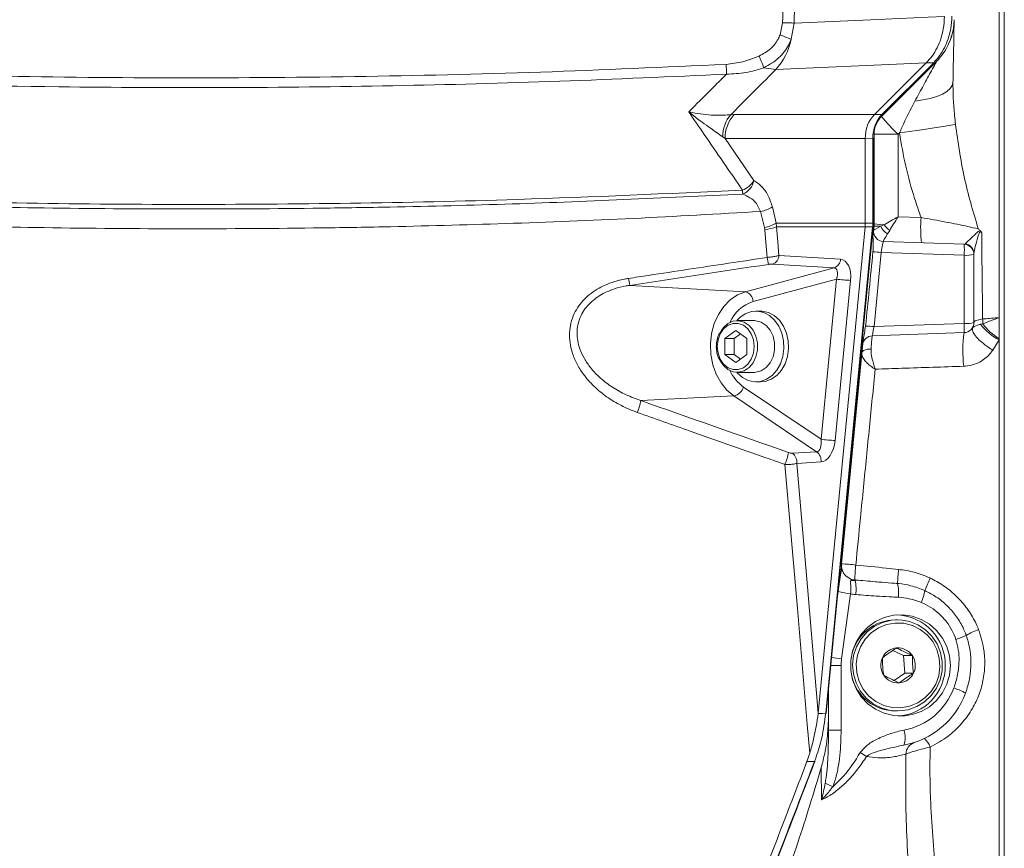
# Model space of a CAD drawing. Header units: millimetres. Extents: x 0 to 8410, y 0 to 5940.
# Tile 248 of 256: x 7390 to 7585, y 2915 to 3079. Entities that reach past the tile are written whole.
import ezdxf

# ---------------------------------------------------------------- set-up
doc = ezdxf.new("R2010")
doc.units = ezdxf.units.MM
doc.header["$LTSCALE"] = 10

msp = doc.modelspace()

# ---------------------------------------------------------------- linework, layer by layer
at = {"color": 7, "linetype": 'Continuous', "lineweight": 0}
for p, q in [((7583.800717, 3085.334942), (7583.800717, 3019.738004)), ((7584.800719, 3083.544776), (7584.800719, 2973.044798)), ((7569.371938, 3070.062921), (7559.155426, 3059.846446)), ((7571.385047, 3070.329115), (7560.565187, 3059.509203)), ((7560.734047, 3059.926912), (7570.960387, 3070.153281)), ((7569.380059, 3070.071027), (7569.371938, 3070.062921)), ((7559.100716, 3055.973694), (7559.100716, 3038.284943)), ((7557.353734, 3055.133865), (7557.353734, 3038.409993)), ((7558.834358, 3055.17821), (7558.929845, 3055.17821)), ((7558.929845, 3038.415119), (7558.929845, 3055.17821)), ((7557.353734, 3038.409993), (7557.353734, 3038.409755)), ((7557.318828, 3037.682221), (7548.065706, 2941.58487)), ((7549.64182, 2941.596672), (7558.895565, 3037.70046)), ((7557.31885, 3037.682459), (7557.318828, 3037.682221)), ((7559.077701, 3037.805721), (7558.872997, 3035.679743)), ((7560.920185, 3034.799859), (7576.870515, 3034.242913)), ((7578.800722, 3032.244131), (7578.800722, 3018.782541)), ((7536.700289, 3021.044776), (7535.7684, 3021.044776)), ((7535.468965, 3019.154713), (7532.082825, 3019.154713)), ((7583.800717, 3019.738004), (7583.800717, 3015.5776)), ((7529.607966, 3015.632436), (7531.774997, 3017.220184)), ((7531.774997, 3017.220184), (7533.942024, 3015.632436)), ((7576.870515, 3016.783759), (7558.739542, 3016.150639)), ((7529.607966, 3012.457058), (7529.607966, 3015.632436)), ((7531.45495, 3015.632436), (7529.607966, 3015.632436)), ((7531.45495, 3015.632436), (7532.698489, 3016.543553)), ((7531.45495, 3012.457058), (7531.45495, 3015.632436)), ((7533.942024, 3015.632436), (7533.942024, 3012.457058)), ((7556.915439, 3015.349791), (7552.656188, 2971.115753)), ((7583.800717, 3015.5776), (7583.800717, 3015.33632)), ((7583.800717, 3015.33632), (7583.800717, 2861.57839)), ((7531.774997, 3010.86931), (7529.607966, 3012.457058)), ((7531.45495, 3012.457058), (7529.607966, 3012.457058)), ((7532.698489, 3011.545941), (7531.45495, 3012.457058)), ((7533.942024, 3012.457058), (7531.774997, 3010.86931)), ((7532.082825, 3008.934781), (7535.468965, 3008.934781)), ((7535.7684, 3007.044718), (7536.700289, 3007.044718)), ((7584.800719, 2973.044798), (7584.800719, 2862.54482)), ((7552.673771, 2970.395372), (7551.834456, 2964.368031)), ((7553.50571, 2968.722388), (7554.360366, 2968.133614)), ((7563.717476, 2960.044787), (7563.30072, 2960.044787)), ((7564.912296, 2952.983543), (7562.823391, 2954.016611)), ((7564.912296, 2952.983543), (7566.648773, 2952.983543)), ((7565.152279, 2949.528024), (7564.912296, 2952.983543)), ((7563.028558, 2948.071644), (7565.152279, 2949.528024)), ((7565.152279, 2949.528024), (7566.888756, 2949.528024)), ((7550.10072, 2946.36254), (7550.10072, 2940.619871)), ((7548.065706, 2941.58487), (7548.063326, 2941.558644)), ((7563.30072, 2942.04478), (7563.717476, 2942.04478)), ((7545.844267, 2932.04622), (7546.400561, 2933.68797))]:
    msp.add_line(p, q, dxfattribs=at)
at = {"color": 8, "linetype": 'Continuous', "lineweight": 0}
for p, q in [((7540.539003, 3075.605199), (7541.041209, 3078.008101)), ((7543.293654, 3077.941343), (7542.709409, 3074.741289)), ((7560.634955, 3059.88805), (7570.861294, 3070.1143)), ((7539.701789, 3068.771765), (7537.333037, 3069.122836)), ((7530.803873, 3059.822962), (7531.484949, 3059.846446)), ((7531.484949, 3059.846446), (7559.155426, 3059.846446)), ((7559.154331, 3059.845373), (7560.634955, 3059.88805)), ((7563.83904, 3055.973694), (7559.100716, 3055.973694)), ((7564.104444, 3056.239054), (7563.83904, 3055.973694)), ((7563.83904, 3055.973694), (7563.83904, 3039.691851)), ((7529.683254, 3055.133865), (7529.21836, 3055.473015)), ((7529.683254, 3055.133865), (7535.367067, 3046.854541)), ((7557.353734, 3055.133865), (7529.683254, 3055.133865)), ((7558.834358, 3055.17821), (7557.353734, 3055.135533)), ((7558.834358, 3038.415119), (7558.834358, 3055.17821)), ((7537.46458, 3037.52999), (7536.688621, 3040.728733)), ((7539.012766, 3041.608736), (7539.788085, 3038.409993)), ((7539.788085, 3038.409993), (7557.353734, 3038.409993)), ((7539.830415, 3037.682221), (7539.788085, 3038.409993)), ((7557.353734, 3038.409755), (7558.834358, 3038.415119)), ((7558.834358, 3038.415119), (7558.929845, 3038.415119)), ((7563.83904, 3039.691851), (7568.376518, 3039.533422)), ((7537.46458, 3037.52999), (7537.524416, 3037.166164)), ((7557.318828, 3037.682221), (7539.830415, 3037.682221)), ((7549.545723, 2941.584036), (7558.799467, 3037.687823)), ((7558.799467, 3037.687823), (7557.31885, 3037.682459)), ((7560.413807, 3037.805364), (7561.094238, 3038.073346)), ((7562.17113, 3036.956713), (7561.752154, 3036.277101)), ((7560.503117, 3032.641456), (7559.092103, 3017.987535)), ((7576.870515, 3032.069847), (7560.503117, 3032.641456)), ((7540.314122, 3032.032415), (7552.48098, 3031.303928)), ((7576.870515, 3018.608377), (7576.870515, 3032.069847)), ((7533.698692, 3024.870321), (7551.201097, 3029.591367)), ((7551.201097, 3029.591367), (7539.034239, 3030.319855)), ((7551.657959, 3027.35059), (7535.214516, 3022.91517)), ((7548.613748, 2995.735333), (7551.657959, 3027.35059)), ((7554.453662, 3027.107999), (7551.409452, 2995.492742)), ((7510.868703, 3026.125238), (7533.698692, 3024.870321)), ((7559.092103, 3017.987535), (7576.870515, 3018.608377)), ((7580.12238, 3018.431351), (7580.556354, 3018.515632)), ((7583.800717, 3015.33632), (7582.514911, 3013.34624)), ((7533.345363, 3006.037638), (7548.613748, 2995.735333)), ((7513.029019, 3003.370807), (7531.417566, 3004.272863)), ((7547.75549, 2993.248865), (7531.417566, 3004.272863)), ((7542.96486, 2992.961571), (7547.75549, 2993.248865)), ((7548.623401, 2991.241381), (7543.832774, 2990.954086)), ((7555.431469, 2967.921183), (7555.350638, 2967.822597)), ((7551.825262, 2964.272544), (7552.01356, 2965.622589)), ((7554.463862, 2965.208218), (7552.670321, 2952.349469)), ((7550.55157, 2951.044724), (7552.579774, 2951.044724)), ((7552.579774, 2951.044724), (7552.579774, 2938.261911)), ((7550.10072, 2938.261911), (7552.579774, 2938.261911)), ((7548.70152, 2924.499676), (7548.677075, 2930.911467))]:
    msp.add_line(p, q, dxfattribs=at)
at = {"color": 8, "linetype": 'Continuous', "lineweight": 0, "flags": 128}
for points in [[(7543.293654, 3077.941343), (7558.471641, 3078.604505), (7569.796367, 3079.099223), (7572.979047, 3079.238221)], [(7543.293654, 3077.941343), (7543.074219, 3077.9479), (7542.830909, 3077.955172), (7542.566526, 3077.96304), (7542.284104, 3077.971384), (7541.986885, 3077.980206), (7541.678286, 3077.989266), (7541.361849, 3077.998683), (7541.041209, 3078.008101)], [(7569.371938, 3070.062921), (7566.458835, 3069.936201), (7539.701789, 3068.771765)], [(7570.861294, 3070.1143), (7570.207982, 3070.095226), (7569.380059, 3070.071027)], [(7574.663012, 3066.1854), (7574.519842, 3065.578625), (7574.118397, 3064.990446), (7573.467418, 3064.43362), (7572.581104, 3063.920304), (7571.478746, 3063.461706), (7570.184379, 3063.06772), (7568.726196, 3062.747047), (7567.135966, 3062.506721)], [(7575.172863, 3057.92813), (7574.665389, 3057.839319), (7573.842629, 3057.705328), (7572.727776, 3057.53009), (7571.352227, 3057.318494), (7569.754756, 3057.07638), (7567.98037, 3056.810782), (7566.079079, 3056.528971), (7564.104444, 3056.239054)], [(7537.998306, 3031.635687), (7537.610995, 3036.155746), (7537.524416, 3037.166164)], [(7539.830415, 3037.682221), (7540.081601, 3034.748242), (7540.314122, 3032.032415)], [(7531.417566, 3004.272863), (7530.050828, 3005.415842), (7528.87646, 3006.862685), (7527.935817, 3008.56261), (7527.262042, 3010.455653), (7526.878866, 3012.475059), (7526.79979, 3014.549777), (7527.027587, 3016.606733), (7527.554246, 3018.573448), (7528.361211, 3020.380542), (7529.420054, 3021.964595), (7530.693485, 3023.269579), (7532.13664, 3024.249718), (7533.698692, 3024.870321)], [(7528.142265, 3014.044807), (7528.289418, 3012.746021), (7528.718947, 3011.552379), (7529.396064, 3010.560796), (7530.265904, 3009.851381), (7531.258005, 3009.481713), (7532.291985, 3009.481713), (7533.284086, 3009.851381), (7534.153926, 3010.560796), (7534.831042, 3011.552379), (7535.260576, 3012.746021), (7535.407725, 3014.044807), (7535.260576, 3015.343592), (7534.831042, 3016.537115), (7534.153926, 3017.528817), (7533.284086, 3018.238113), (7532.291985, 3018.6079), (7531.258005, 3018.6079), (7530.265904, 3018.238113), (7529.396064, 3017.528817), (7528.718947, 3016.537115), (7528.289418, 3015.343592), (7528.142265, 3014.044807)], [(7556.667163, 3012.771294), (7556.715987, 3012.936637), (7556.828416, 3013.090417), (7557.000763, 3013.227269), (7557.227387, 3013.343021), (7557.500861, 3013.43374), (7557.812228, 3013.496563), (7558.151304, 3013.529346), (7558.506965, 3013.530895)], [(7546.400561, 2933.68797), (7545.909862, 2939.402506), (7543.947655, 2962.260768), (7541.502214, 2990.764305)], [(7543.832774, 2990.954086), (7545.923202, 2966.566608), (7548.065706, 2941.58487)], [(7548.063326, 2941.558644), (7548.929221, 2941.573426), (7549.545723, 2941.584036)], [(7547.326802, 2932.071492), (7546.710304, 2932.061002), (7545.844267, 2932.04622)]]:
    msp.add_lwpolyline(points, dxfattribs=at)
at = {"color": 7, "linetype": 'Continuous', "lineweight": 0, "flags": 128}
for points in [[(7531.99749, 3008.935854), (7532.080582, 3008.839175), (7533.085841, 3007.928297), (7534.225616, 3007.324144), (7535.442754, 3007.056996), (7536.67622, 3007.140205), (7537.864166, 3007.569716), (7538.947019, 3008.323834), (7539.870485, 3009.364888), (7540.588251, 3010.640547), (7541.064332, 3012.086913), (7541.274856, 3013.631508), (7541.209261, 3015.196845), (7540.870837, 3016.704366), (7540.27656, 3018.078491), (7539.456221, 3019.250438), (7538.450959, 3020.161197), (7537.311184, 3020.765349), (7536.09405, 3021.032498), (7534.86058, 3020.949289), (7533.672637, 3020.519898), (7532.589785, 3019.76566), (7531.99749, 3019.15364)], [(7536.700289, 3007.044718), (7537.608105, 3007.140205), (7538.796051, 3007.569716), (7539.878904, 3008.323834), (7540.80237, 3009.364888), (7541.52014, 3010.640547), (7541.996221, 3012.086913), (7542.206741, 3013.631508), (7542.141146, 3015.196845), (7541.802726, 3016.704366), (7541.208445, 3018.078491), (7540.388106, 3019.250438), (7539.382848, 3020.161197), (7538.243069, 3020.765349), (7537.025935, 3021.032498), (7536.700289, 3021.044776)], [(7528.641718, 3016.698644), (7528.642307, 3016.699836), (7529.334365, 3017.779395), (7530.230268, 3018.581912), (7531.263563, 3019.047901), (7532.357621, 3019.142911), (7533.431298, 3018.85967), (7534.404966, 3018.219516), (7535.20641, 3017.269656), (7535.776193, 3016.080544), (7536.072056, 3014.740631), (7536.072056, 3013.348982), (7535.776193, 3012.00895), (7535.20641, 3010.819957), (7534.404966, 3009.870097), (7533.431298, 3009.229824), (7532.357621, 3008.946702), (7531.263563, 3009.041593), (7530.230268, 3009.507701), (7529.334365, 3010.310218), (7528.650089, 3011.373565)], [(7535.468965, 3019.154713), (7535.743757, 3019.142911), (7536.817434, 3018.85967), (7537.791102, 3018.219516), (7538.59255, 3017.269656), (7539.162329, 3016.080544), (7539.458196, 3014.740631), (7539.458196, 3013.348982), (7539.162329, 3012.00895), (7538.59255, 3010.819957), (7537.791102, 3009.870097), (7536.817434, 3009.229824), (7535.743757, 3008.946702), (7535.468965, 3008.934781)], [(7574.15936, 2951.044724), (7573.981396, 2949.152276), (7573.453925, 2947.328136), (7572.596013, 2945.638344), (7571.438677, 2944.143936), (7570.023729, 2942.899034), (7568.402327, 2941.948459), (7566.63306, 2941.326663), (7564.779877, 2941.056058), (7562.909759, 2941.146538), (7561.090297, 2941.594765), (7559.387243, 2942.384526), (7557.862169, 2943.487212), (7556.570171, 2944.863126), (7555.557965, 2946.462557), (7554.862126, 2948.22745), (7554.507798, 2950.094149), (7554.507798, 2951.995298), (7554.862126, 2953.862116), (7555.557965, 2955.627009), (7556.570171, 2957.226321), (7557.862169, 2958.602235), (7559.387243, 2959.70504), (7561.090297, 2960.494802), (7562.909759, 2960.943029), (7564.779877, 2961.033389), (7566.63306, 2960.762903), (7568.402327, 2960.141108), (7570.023729, 2959.190533), (7571.438677, 2957.945511), (7572.596013, 2956.451223), (7573.453925, 2954.761431), (7573.981396, 2952.93729), (7574.15936, 2951.044724)], [(7556.372418, 2946.007654), (7555.524207, 2947.612092), (7555.011428, 2949.357078), (7554.855077, 2951.171205), (7555.061555, 2952.980086), (7555.622405, 2954.709813), (7556.514672, 2956.289456), (7557.701818, 2957.654402), (7559.135242, 2958.748624), (7560.756273, 2959.527657), (7562.498531, 2959.959194), (7564.290694, 2960.025951), (7566.059387, 2959.724948), (7567.732199, 2959.068582), (7569.240651, 2958.083675), (7570.522985, 2956.810639), (7571.526705, 2955.301568), (7572.210706, 2953.618095), (7572.546995, 2951.829359), (7572.521805, 2950.008556), (7572.136163, 2948.230192), (7571.405857, 2946.566984), (7570.360794, 2945.08712), (7569.043747, 2943.851158), (7567.508644, 2942.909643), (7565.818324, 2942.301199), (7564.042001, 2942.05074), (7562.252394, 2942.168519), (7560.522764, 2942.649767), (7558.923929, 2943.474576), (7557.521335, 2944.609329), (7556.372418, 2946.007654)], [(7556.966281, 2946.343467), (7558.078698, 2944.998905), (7559.442109, 2943.918511), (7560.996934, 2943.149612), (7562.675207, 2942.725823), (7564.403592, 2942.665622), (7566.106534, 2942.971513), (7567.709624, 2943.630383), (7569.142795, 2944.613144), (7570.343397, 2945.87712), (7571.258976, 2947.366879), (7571.849502, 2949.01745), (7572.089179, 2950.756595), (7571.967519, 2952.508256), (7571.489855, 2954.196021), (7570.677048, 2955.7461), (7569.564632, 2957.090661), (7568.201213, 2958.171055), (7566.646396, 2958.939836), (7564.968116, 2959.363744), (7563.239737, 2959.423945), (7561.536788, 2959.118054), (7559.933699, 2958.459184), (7558.500535, 2957.476303), (7557.299926, 2956.212446), (7556.384354, 2954.722569), (7555.793821, 2953.072116), (7555.55415, 2951.332972), (7555.675804, 2949.581191), (7556.153475, 2947.893426), (7556.966281, 2946.343467)], [(7547.429404, 2932.11262), (7547.428801, 2932.110951), (7547.410867, 2932.090327), (7547.376445, 2932.076976), (7547.326802, 2932.071492)]]:
    msp.add_lwpolyline(points, dxfattribs=at)
at = {"color": 7, "linetype": 'Continuous', "lineweight": 0}
for centre, radius, start, end in [((7562.899765, 3078.814373), 12, 315, 359.00531382), ((7570.863304, 3070.254631), 0.140345, 269.17943306, 313.76827786), ((7564.100719, 3055.973697), 5, 135, 180), ((7560.637341, 3060.027733), 0.139703, 269.02132701, 313.80695467), ((7554.100719, 3038.284932), 5, 354.5, 359.9999652), ((7560.989981, 3036.798642), 2, 174.5, 268), ((7576.800719, 3032.244081), 2, 0, 88), ((7576.800719, 3018.782569), 2, 272, 0), ((7558.809344, 3014.151858), 2, 92, 174.5), ((7555.642377, 2970.828221), 3, 174.5, 188.29586667), ((7555.642377, 2970.828221), 3, 188.29586667, 188.94606276), ((7563.215023, 2951.115175), 9.93402, 359.59365787, 86.58942558), ((7563.34708, 2951.15448), 8.890428, 90.2987736, 166.87789261), ((7563.836284, 2951.098294), 3.411463, 94.28004372, 154.60089275), ((7563.815777, 2951.114127), 3.394199, 33.41973098, 93.95478031), ((7563.724713, 2951.044377), 3.508631, 334.39414423, 33.55139408), ((7563.918597, 2951.045189), 3.508621, 154.39404944, 213.55148887), ((7563.215096, 2950.974322), 9.933947, 273.41017606, 0.40605809), ((7563.349118, 2950.937676), 8.893028, 193.13612012, 269.68818282), ((7563.827893, 2950.975874), 3.394728, 213.42262505, 273.94841819), ((7563.806649, 2950.99163), 3.411968, 274.28609542, 334.59826829), ((7562.100719, 2951.044765), 16, 280.41446049, 339.95195956), ((7549.577287, 2941.715718), 0.135412, 256.52040561, 298.46165703)]:
    msp.add_arc(centre, radius, start, end, dxfattribs=at)
at = {"color": 8, "linetype": 'Continuous', "lineweight": 0}
for centre, radius, start, end in [((7410.624959, 2746.062944), 354.225573, 68.10651303, 68.48436407), ((7530.60523, 3077.097302), 12.33134, 317.53399223, 348.98541002), ((7399.480267, 3013.704283), 148.575241, 21.90074974, 22.85624034), ((7329.076128, 3059.571539), 201.06391, 2.36037929, 2.910942), ((7535.787362, 3055.542603), 6.569371, 139.34045378, 180.60693408), ((7536.36929, 3055.278385), 6.687598, 136.91641343, 181.23826967), ((7585.795035, 3079.588299), 32.244617, 218.51441874, 227.08444422), ((7531.337917, 3049.262285), 4.69375, 292.46282239, 329.1382528), ((7531.732474, 3047.57903), 3.706096, 292.63457927, 348.72689913), ((7478.795932, 3042.594482), 54.385333, 1.64782266, 2.45563209), ((7535.151605, 3048.297203), 7.722963, 281.47959385, 299.99725517), ((7535.927857, 3045.094877), 7.719393, 281.48275959, 300.00455394), ((7592.356574, 3037.452516), 24.070174, 175.04049604, 186.95849577), ((7537.078504, 3044.568926), 7.41618, 273.44709908, 291.78153658), ((7558.830585, 3037.822937), 0.13865, 257.03029428, 297.95062006), ((7560.989521, 3036.803957), 1.999036, 174.54064594, 267.87450954), ((7563.382405, 3039.05491), 3.220861, 202.82726485, 239.59202934), ((7564.529167, 3040.308425), 4.098086, 213.05171294, 234.87239116), ((7562.187148, 3033.15638), 14.723512, 355.7679661, 4.2320339), ((7576.821422, 3032.377174), 1.979343, 0.37598427, 82.60848696), ((7559.039691, 3018.71239), 14.005731, 84.00235395, 90.67322659), ((7552.694699, 3033.689373), 14.839191, 187.9550459, 193.33308186), ((7538.379906, 3032.143412), 1.937398, 289.73911033, 356.71565113), ((7550.546752, 3031.414933), 1.937411, 289.73936698, 356.71539448), ((7577.337628, 3037.672268), 5.621861, 265.23387444, 285.08494754), ((7522.365045, 3029.121497), 11.880381, 187.87489155, 194.60787028), ((7554.926191, 3048.784216), 21.681367, 261.33023379, 268.75118553), ((7533.063683, 3022.812818), 2.153267, 2.72449512, 72.84817749), ((7537.441489, 3015.799023), 7.45647, 107.37732547, 156.23098704), ((7577.338432, 3024.205598), 5.616746, 265.2212905, 285.09051152), ((7577.92833, 3018.89541), 2.655324, 351.77704864, 12.90371458), ((7557.681719, 3004.909385), 13.15398, 83.84485069, 91.17262425), ((7603.528856, 3013.112665), 26.909925, 172.159169, 186.33665892), ((7563.043826, 3017.696068), 13.856754, 356.2249978, 3.7750022), ((7588.751516, 3024.953476), 10.816659, 217.08293713, 242.76112218), ((7589.613259, 3025.256512), 11.290128, 216.65960228, 239.01363911), ((7538.106198, 3012.806138), 8.275152, 205.18173103, 234.87817403), ((7530.765872, 3006.920085), 2.726259, 283.83008938, 341.11411861), ((7502.742649, 3005.083727), 10.428016, 337.06103217, 350.54567324), ((7551.87789, 3017.121825), 21.634155, 261.32212509, 268.75929423), ((7532.484636, 2994.5931), 9.796753, 336.99429262, 351.32717169), ((7541.62186, 2991.18958), 2.22342, 353.92010535, 52.84134519), ((7546.412476, 2991.476872), 2.223431, 353.92019196, 52.84107942), ((7549.996313, 2921.026909), 50.159418, 83.71741697, 86.96027013), ((7579.179493, 2967.888413), 23.882874, 172.79189256, 179.82328996), ((7592.598006, 2966.606341), 28.870848, 173.20836743, 178.77782188), ((7593.850167, 2956.526489), 26.425546, 153.5680336, 159.39816821), ((7555.795816, 2970.972046), 3.180757, 243.17339187, 261.95447204), ((7547.047405, 2966.048336), 8.490682, 353.1650794, 12.06174011), ((7554.719542, 2965.300964), 9.216639, 355.03749982, 12.0313228), ((7557.225787, 2988.992175), 23.943785, 257.4268417, 263.37616416), ((7555.900175, 2970.65444), 5.632435, 255.22597169, 265.69879782), ((7558.913831, 2967.638731), 10.360758, 336.37240225, 349.91734582), ((7567.274059, 2980.680532), 25.749152, 288.01424279, 292.91598179), ((7583.528381, 2947.118308), 11.649833, 109.04223454, 122.31733082), ((7561.958113, 3018.428276), 66.728343, 260.29264621, 261.99913203), ((7562.02602, 2951.044687), 9.446246, 172.06051482, 179.99977543), ((7562.621663, 2951.044765), 13, 280.41446049, 339.95195956), ((7571.971478, 2937.114071), 9.897113, 58.57805964, 73.18864265), ((7560.577531, 2936.751779), 4.645395, 341.8976389, 18.93165506), ((7567.886995, 2933.47669), 2.49893, 110.62982944, 178.34247251), ((7566.013508, 2933.363634), 4.431179, 20.62021227, 47.26797547), ((7543.467575, 2912.586051), 24.860225, 55.36984768, 58.74476182), ((7562.883597, 2955.249301), 30.580324, 243.93292817, 247.01590039)]:
    msp.add_arc(centre, radius, start, end, dxfattribs=at)
at = {"color": 7, "linetype": 'Continuous', "lineweight": 0}
for centre, major_axis, ratio, start_param, end_param in [((7562.146277, 3055.133812), (-0.086395, 5.999603), 0.7986964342, 0.6561817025, 1.5590000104), ((7563.55504, 3055.174393), (0.005121, 6.001003), 0.786649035, 0.6680096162, 1.5708272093), ((7456.300371, 3055.133812), (102.921941, 4.849294), 0.0343300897, 6.2451825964, 6.245478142), ((7456.300371, 3055.133812), (101.053363, 0), 0.0593745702, 0, 0.0002955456), ((7552.561191, 3038.409984), (-0.010842, 5.999994), 0.7987562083, 4.5893928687, 4.7109085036), ((7563.816574, 3066.153935), (28.739694, 285.690534), 0.0055055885, 1.6886576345, 1.74049619)]:
    msp.add_ellipse(centre, major_axis=major_axis, ratio=ratio, start_param=start_param, end_param=end_param, dxfattribs=at)
at = {"color": 8, "linetype": 'Continuous', "lineweight": 0}
for centre, major_axis, ratio, start_param, end_param in [((7554.093147, 3038.415521), (-0.002521, 6.000011), 0.7902000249, 4.5904733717, 4.7119890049), ((7564.100719, 3037.804597), (4.999999, -0.480343), 0.0049885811, 3.1420719, 4.0677456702), ((7564.100719, 3039.691842), (4.999568, 2.894978), 0.0227147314, 1.6100040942, 2.2027667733), ((7564.100719, 3039.691842), (3.070907, 4.894572), 0.0383733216, 1.5948675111, 2.1876301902), ((7564.281831, 3039.685517), (5.282019, 2.692976), 0.0200627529, 2.3822064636, 3.1288049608), ((7564.100719, 3037.804597), (5.023019, -0.001109), 0.0000115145, 3.1418328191, 3.8881900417), ((7564.281831, 3039.685517), (3.362875, 4.884267), 0.0363575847, 2.3679029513, 3.1145014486), ((7560.605882, 3032.809617), (0.314647, 1.99021), 0.037496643, 0.0045933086, 1.6613269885), ((7561.278056, 3039.790411), (0.357954, 4.990546), 0.0208935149, 3.0920676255, 3.14235973), ((7551.991019, 3027.108059), (0.609704, 4.183567), 0.5784494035, 4.796492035, 6.3323817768), ((7638.345197, 2509.453224), (3367.405474, 503.649121), 0.1556307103, 1.5772428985, 1.5853782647), ((7550.426633, 3027.350639), (0.972034, 2.193077), 0.4797625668, 4.9219125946, 6.4578023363), ((7559.196035, 3018.1678), (0.456979, 2.017115), 0.0298889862, 1.6670561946, 3.1494699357), ((7001.36128, 4626.793904), (3959.901533, -1774.838129), 0.3036533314, 4.9760404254, 4.9833961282), ((7547.382424, 2995.73532), (-0.432705, 2.479186), 0.4836963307, 3.0922770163, 4.628166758), ((7548.94681, 2995.492739), (0.609811, 4.239625), 0.5710064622, 3.2584466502, 4.794336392)]:
    msp.add_ellipse(centre, major_axis=major_axis, ratio=ratio, start_param=start_param, end_param=end_param, dxfattribs=at)
for points, knots in [([(7541.041209, 3078.008101), (7541.205622, 3083.976861), (7541.521418, 3095.441338), (7541.713002, 3106.908554), (7541.804842, 3112.405583)], [0, 0, 0, 0, 0.5206308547, 1, 1, 1, 1]), ([(7544.055636, 3112.275645), (7543.964192, 3106.805361), (7543.772851, 3095.359213), (7543.458022, 3083.915786), (7543.293654, 3077.941343)], [0, 0, 0, 0, 0.4779148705, 1, 1, 1, 1]), ([(7536.389726, 3071.41392), (7537.171146, 3071.835959), (7538.6758, 3072.648612), (7539.953541, 3074.285323), (7540.411491, 3075.317734), (7540.539003, 3075.605199)], [0, 0, 0, 0, 0.4380790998, 0.8435383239, 1, 1, 1, 1]), ([(7542.709409, 3074.741289), (7542.54816, 3074.358161), (7541.969601, 3072.983504), (7540.320097, 3070.796196), (7538.35317, 3069.694318), (7537.333037, 3069.122836)], [0, 0, 0, 0, 0.1568277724, 0.5626943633, 1, 1, 1, 1]), ([(7529.880601, 3069.782302), (7530.981488, 3069.91251), (7533.220724, 3070.177356), (7535.321676, 3070.99716), (7536.389726, 3071.41392)], [0, 0, 0, 0, 0.4916350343, 1, 1, 1, 1]), ([(7310.268975, 3070.190475), (7322.42875, 3069.594094), (7346.749523, 3068.401273), (7383.282079, 3067.413518), (7419.879082, 3067.010338), (7456.52967, 3067.270261), (7493.220814, 3068.121069), (7517.661088, 3069.228576), (7529.880601, 3069.782302)], [0, 0, 0, 0, 0.1663552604, 0.3327272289, 0.499082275, 0.6660490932, 0.8330330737, 1, 1, 1, 1]), ([(7567.135966, 3062.506721), (7567.714315, 3063.5512), (7568.848455, 3065.59942), (7570.227671, 3068.117376), (7571.058116, 3069.660459), (7571.336476, 3070.201843), (7571.398328, 3070.335707), (7571.387965, 3070.330563), (7571.385047, 3070.329115)], [0, 0, 0, 0, 0.3490008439, 0.6843895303, 0.8661962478, 0.9218128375, 0.9779833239, 1, 1, 1, 1]), ([(7529.969445, 3067.852304), (7518.99491, 3067.348902), (7497.042218, 3066.341933), (7464.0884, 3065.485852), (7431.124924, 3065.105919), (7394.481303, 3065.281735), (7354.156138, 3066.149574), (7324.862643, 3067.558294), (7310.21159, 3068.26286)], [0, 0, 0, 0, 0.1498610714, 0.2997716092, 0.4496330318, 0.5995440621, 0.7997131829, 1, 1, 1, 1]), ([(7522.507626, 3060.395166), (7522.899112, 3060.787209), (7524.664358, 3062.554961), (7527.150864, 3065.040563), (7529.249657, 3067.134262), (7529.969445, 3067.852304)], [0, 0, 0, 0, 0.157711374, 0.71113420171, 1, 1, 1, 1]), ([(7537.333037, 3069.122836), (7536.153866, 3068.748953), (7533.759729, 3067.989837), (7531.245404, 3067.898603), (7529.969445, 3067.852304)], [0, 0, 0, 0, 0.4925243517, 1, 1, 1, 1]), ([(7539.701789, 3068.771765), (7537.97356, 3067.036905), (7535.001999, 3064.053942), (7532.042259, 3061.07104), (7530.803873, 3059.822962)], [0, 0, 0, 0, 0.581589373, 1, 1, 1, 1]), ([(7574.663012, 3066.1854), (7574.670237, 3065.114135), (7574.684895, 3062.940897), (7574.936158, 3060.160699), (7575.112117, 3058.501081), (7575.172863, 3057.92813)], [0, 0, 0, 0, 0.3889489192, 0.7890464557, 1, 1, 1, 1]), ([(7564.104444, 3056.239054), (7564.261806, 3056.601524), (7565.188376, 3058.735801), (7566.252536, 3060.796225), (7567.135966, 3062.506721)], [0, 0, 0, 0, 0.16983292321, 1, 1, 1, 1]), ([(7533.131323, 3044.924662), (7530.613359, 3048.585139), (7527.06944, 3053.737095), (7523.531772, 3058.900402), (7522.507626, 3060.395166)], [0, 0, 0, 0, 0.7105025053, 1, 1, 1, 1]), ([(7522.507626, 3060.395166), (7522.516463, 3060.393178), (7522.936657, 3060.298636), (7524.08386, 3060.070213), (7525.91575, 3059.828407), (7528.404266, 3059.678171), (7529.888809, 3059.767747), (7530.803873, 3059.822962)], [0, 0, 0, 0, 0.0029024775, 0.1380004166, 0.3770875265, 0.6160404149, 1, 1, 1, 1]), ([(7529.21836, 3055.473015), (7528.420053, 3056.023242), (7526.611915, 3057.269487), (7524.28686, 3058.975396), (7522.840246, 3060.125966), (7522.514402, 3060.389682), (7522.507626, 3060.395166)], [0, 0, 0, 0, 0.3800142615, 0.8607194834, 0.997103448, 1, 1, 1, 1]), ([(7575.172863, 3057.92813), (7575.656709, 3054.456276), (7576.629514, 3047.475889), (7578.649904, 3040.695042), (7579.665406, 3037.286803)], [0, 0, 0, 0, 0.4973727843, 1, 1, 1, 1]), ([(7568.376518, 3039.533422), (7567.937649, 3040.7816), (7566.765864, 3044.114253), (7565.230943, 3049.674353), (7564.480745, 3054.04615), (7564.104444, 3056.239054)], [0, 0, 0, 0, 0.2298446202, 0.6136882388, 1, 1, 1, 1]), ([(7535.367067, 3046.854541), (7535.865536, 3046.514653), (7536.883822, 3045.820322), (7538.21423, 3044.061866), (7538.746141, 3042.427819), (7539.012766, 3041.608736)], [0, 0, 0, 0, 0.3235279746, 0.6609114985, 1, 1, 1, 1]), ([(7309.924996, 3045.229718), (7325.567637, 3044.475739), (7352.174748, 3043.193269), (7389.801763, 3042.319098), (7422.757136, 3042.023732), (7455.718647, 3042.267497), (7492.520936, 3043.065944), (7518.314431, 3044.2465), (7533.131323, 3044.924662)], [0, 0, 0, 0, 0.2105303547, 0.3580984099, 0.5056664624, 0.6532348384, 0.8008031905, 1, 1, 1, 1]), ([(7345.719463, 3042.742536), (7361.653163, 3042.226136), (7386.711295, 3041.414021), (7420.921261, 3041.159078), (7443.751851, 3041.266706), (7465.510701, 3041.602574), (7493.801582, 3042.271108), (7517.507346, 3043.407859), (7533.158774, 3044.158384)], [0, 0, 0, 0, 0.2551332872, 0.4012353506, 0.5473374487, 0.6203777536, 0.7493592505, 1, 1, 1, 1]), ([(7536.688621, 3040.728733), (7536.43424, 3041.275468), (7535.911123, 3042.39979), (7534.616346, 3043.515445), (7533.645217, 3043.943813), (7533.158774, 3044.158384)], [0, 0, 0, 0, 0.3208541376, 0.6598133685, 1, 1, 1, 1]), ([(7536.688621, 3040.728733), (7528.304749, 3040.241368), (7511.536975, 3039.266637), (7486.683301, 3038.288492), (7465.643823, 3037.722911), (7443.850465, 3037.36459), (7420.983481, 3037.245587), (7386.716537, 3037.518094), (7361.614482, 3038.397785), (7345.652587, 3038.957164)], [0, 0, 0, 0, 0.1317988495, 0.2635981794, 0.3903519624, 0.4621286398, 0.6057008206, 0.7492730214, 1, 1, 1, 1]), ([(7568.376518, 3039.533422), (7569.202812, 3039.387624), (7570.875914, 3039.09241), (7573.28557, 3038.636274), (7575.565976, 3038.181464), (7577.785938, 3037.713772), (7579.008979, 3037.435928), (7579.665406, 3037.286803)], [0, 0, 0, 0, 0.19096549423, 0.38667180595, 0.57747810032, 0.77322499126, 1, 1, 1, 1]), ([(7577.076062, 3034.340069), (7577.199549, 3034.452247), (7577.449676, 3034.679467), (7578.203391, 3035.371293), (7578.958706, 3036.121222), (7579.574544, 3036.706301), (7579.870286, 3036.908063), (7580.030055, 3036.887807), (7580.083622, 3036.881015)], [0, 0, 0, 0, 0.201093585, 0.4073213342, 0.7595841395, 0.9004086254, 0.9666088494, 1, 1, 1, 1]), ([(7580.33873, 3036.51397), (7580.306988, 3036.551099), (7580.24315, 3036.625771), (7580.151567, 3036.701937), (7580.071408, 3036.724565), (7579.979598, 3036.688696), (7579.784081, 3036.355963), (7579.492262, 3035.288951), (7578.972084, 3033.682244), (7578.857631, 3032.819259), (7578.800722, 3032.390163)], [0, 0, 0, 0, 0.0179033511, 0.0360053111, 0.0480117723, 0.0628841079, 0.100871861, 0.2711333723, 0.6375902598, 1, 1, 1, 1]), ([(7580.33873, 3036.51397), (7580.346365, 3035.718464), (7580.382553, 3031.947828), (7580.440252, 3026.300202), (7580.496428, 3021.288056), (7580.516598, 3019.48838)], [0, 0, 0, 0, 0.1463038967, 0.6934692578, 1, 1, 1, 1]), ([(7510.596701, 3027.49376), (7511.913932, 3027.693633), (7518.500109, 3028.692998), (7527.633684, 3030.074694), (7535.451564, 3031.252128), (7537.998306, 3031.635687)], [0, 0, 0, 0, 0.1442456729, 0.7212305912, 1, 1, 1, 1]), ([(7537.998306, 3031.635687), (7538.300751, 3031.671253), (7538.902431, 3031.742008), (7539.717163, 3031.883281), (7540.119145, 3031.983706), (7540.314122, 3032.032415)], [0, 0, 0, 0, 0.3423144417, 0.6809959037, 1, 1, 1, 1]), ([(7539.034239, 3030.319855), (7538.968184, 3030.32174), (7538.833614, 3030.32558), (7538.55786, 3030.307898), (7538.356299, 3030.280825), (7538.255486, 3030.267284)], [0, 0, 0, 0, 0.32518369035, 0.66248317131, 1, 1, 1, 1]), ([(7512.346023, 3001.019404), (7511.283947, 3001.441022), (7509.160134, 3002.284125), (7506.282916, 3004.047848), (7503.728204, 3006.142011), (7501.756988, 3008.378535), (7500.336084, 3010.664042), (7499.465024, 3012.758082), (7499.00868, 3014.810647), (7498.911181, 3016.762258), (7499.194946, 3018.702858), (7500.018724, 3021.041751), (7501.808703, 3023.55281), (7504.475291, 3025.522769), (7507.215656, 3026.729045), (7509.192196, 3027.262712), (7510.332138, 3027.450238), (7510.596701, 3027.49376)], [0, 0, 0, 0, 0.0859665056, 0.1719057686, 0.2545910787, 0.3371831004, 0.3996570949, 0.4620568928, 0.5126828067, 0.5632654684, 0.6141870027, 0.6650877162, 0.7552645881, 0.8471387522, 0.9134889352, 0.9799221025, 1, 1, 1, 1]), ([(7510.868703, 3026.125238), (7510.627919, 3026.088574), (7509.599287, 3025.931945), (7507.809816, 3025.481526), (7505.33527, 3024.455001), (7502.928733, 3022.766005), (7501.0463, 3020.212178), (7500.510027, 3018.102318), (7500.437249, 3016.429691), (7500.533693, 3015.199601), (7501.000153, 3013.425355), (7501.844812, 3011.623907), (7503.201191, 3009.655436), (7505.052136, 3007.738804), (7507.434298, 3005.948158), (7510.096042, 3004.444493), (7512.051253, 3003.728742), (7513.029019, 3003.370807)], [0, 0, 0, 0, 0.0203997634, 0.087147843, 0.1537949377, 0.2441788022, 0.3315333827, 0.4205106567, 0.4296344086, 0.4792252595, 0.5288755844, 0.591366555, 0.6539458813, 0.7382762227, 0.8227095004, 0.9113401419, 1, 1, 1, 1]), ([(7578.800722, 3018.856094), (7578.876804, 3018.958228), (7579.028563, 3019.161953), (7580.021471, 3019.379765), (7580.516598, 3019.48838)], [0, 0, 0, 0, 0.5013359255, 1, 1, 1, 1]), ([(7580.516598, 3019.48838), (7581.432569, 3019.56084), (7582.478168, 3019.643556), (7583.654839, 3019.727586), (7583.800717, 3019.738004)], [0, 0, 0, 0, 0.876024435, 1, 1, 1, 1]), ([(7580.556354, 3018.515632), (7581.225881, 3018.784724), (7582.091228, 3019.132518), (7583.180325, 3019.523632), (7583.590262, 3019.664015), (7583.797439, 3019.736851), (7583.800717, 3019.738004)], [0, 0, 0, 0, 0.629057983, 0.8130417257, 0.997041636, 1, 1, 1, 1]), ([(7578.516117, 3017.730162), (7578.54063, 3017.751056), (7578.874329, 3018.035492), (7579.363232, 3018.255114), (7580.055868, 3018.41591), (7580.12238, 3018.431351)], [0, 0, 0, 0, 0.0668767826, 0.9103933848, 1, 1, 1, 1]), ([(7558.506965, 3013.530895), (7558.513027, 3013.633281), (7558.547565, 3014.216581), (7558.610631, 3015.136412), (7558.68764, 3015.986297), (7558.722245, 3016.095871), (7558.739542, 3016.150639)], [0, 0, 0, 0, 0.0661612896, 0.3769262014, 0.6885740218, 1, 1, 1, 1]), ([(7559.308625, 3009.570763), (7559.307175, 3009.575058), (7559.305415, 3009.580269), (7559.303184, 3009.586773), (7559.299478, 3009.597658), (7559.289247, 3009.6278), (7559.263335, 3009.704123), (7559.202466, 3009.886571), (7559.039505, 3010.387929), (7558.774198, 3011.307212), (7558.517661, 3012.471748), (7558.510156, 3013.214891), (7558.506965, 3013.530895)], [0, 0, 0, 0, 0.0033966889, 0.0041212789, 0.0051592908, 0.0120085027, 0.0279564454, 0.0653469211, 0.1547939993, 0.4144673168, 0.7510157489, 1, 1, 1, 1]), ([(7582.514911, 3013.34624), (7582.436194, 3013.228029), (7581.904137, 3012.429025), (7580.579526, 3011.198804), (7578.574274, 3010.308737), (7577.269095, 3010.187669), (7576.783336, 3010.14261)], [0, 0, 0, 0, 0.0646216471, 0.4367865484, 0.7903839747, 1, 1, 1, 1]), ([(7556.667163, 3012.771294), (7556.679664, 3012.540096), (7556.695053, 3012.255501), (7556.953234, 3011.689933), (7557.268367, 3011.244239), (7557.834119, 3010.661266), (7558.457909, 3010.134981), (7559.014345, 3009.754048), (7559.305436, 3009.572749), (7559.308625, 3009.570763)], [0, 0, 0, 0, 0.2199920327, 0.2708015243, 0.5058208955, 0.6063978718, 0.795222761, 0.9977566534, 1, 1, 1, 1]), ([(7559.308625, 3009.570763), (7559.121496, 3007.677399), (7558.559723, 3001.993376), (7557.592684, 2992.208458), (7556.499171, 2981.143793), (7555.793004, 2973.998067), (7555.485367, 2970.885083)], [0, 0, 0, 0, 0.1517631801, 0.455604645, 0.7628381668, 1, 1, 1, 1]), ([(7576.783336, 3010.14261), (7572.717649, 3010.009584), (7566.8928, 3009.819), (7561.067825, 3009.628343), (7559.308625, 3009.570763)], [0, 0, 0, 0, 0.6979900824, 1, 1, 1, 1]), ([(7541.502214, 2990.764305), (7540.252263, 2991.202448), (7534.002538, 2993.393154), (7524.283649, 2996.808058), (7515.815019, 2999.795614), (7512.346023, 3001.019404)], [0, 0, 0, 0, 0.1286114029, 0.6430539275, 1, 1, 1, 1]), ([(7542.169369, 2993.115828), (7542.244602, 2993.091071), (7542.430217, 2993.029991), (7542.718589, 2992.966114), (7542.882694, 2992.963086), (7542.96486, 2992.961571)], [0, 0, 0, 0, 0.2539092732, 0.6264386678, 1, 1, 1, 1]), ([(7543.832774, 2990.954086), (7543.593744, 2990.895025), (7543.122729, 2990.778643), (7542.271995, 2990.729918), (7541.722859, 2990.754449), (7541.502214, 2990.764305)], [0, 0, 0, 0, 0.38132715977, 0.7514153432, 1, 1, 1, 1]), ([(7555.485367, 2970.885083), (7557.472054, 2970.681731), (7560.286893, 2970.393611), (7563.101629, 2970.105378), (7563.92975, 2970.020578)], [0, 0, 0, 0, 0.7057906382, 1, 1, 1, 1]), ([(7563.92975, 2970.020578), (7564.972384, 2969.864436), (7567.086491, 2969.547835), (7569.137494, 2968.77952), (7570.151842, 2968.305862), (7570.187054, 2968.28942)], [0, 0, 0, 0, 0.4843510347, 0.9821000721, 1, 1, 1, 1]), ([(7570.187054, 2968.28942), (7570.40622, 2968.18337), (7571.53687, 2967.63627), (7573.463707, 2966.417984), (7575.787932, 2964.394307), (7577.763406, 2961.988927), (7579.02888, 2959.83148), (7579.575778, 2958.49992), (7579.727447, 2958.130643)], [0, 0, 0, 0, 0.0510726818, 0.26347676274, 0.47590094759, 0.69579586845, 0.91563602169, 1, 1, 1, 1]), ([(7555.350638, 2967.822597), (7555.20673, 2967.827992), (7554.955699, 2967.837404), (7554.673308, 2967.859819), (7554.546803, 2967.821275), (7554.472615, 2967.739045), (7554.444104, 2967.529701), (7554.471593, 2967.0377), (7554.489026, 2966.234401), (7554.472251, 2965.55029), (7554.463862, 2965.208218)], [0, 0, 0, 0, 0.1108745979, 0.1934087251, 0.2430762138, 0.2729238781, 0.3589537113, 0.5117226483, 0.7558495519, 1, 1, 1, 1]), ([(7555.431469, 2967.921183), (7556.737787, 2967.805226), (7558.255341, 2967.670518), (7560.618644, 2967.472125), (7562.07951, 2967.352022), (7563.329373, 2967.253888), (7563.733726, 2967.222139)], [0, 0, 0, 0, 0.4722040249, 0.5485611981, 0.8539516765, 1, 1, 1, 1]), ([(7563.733726, 2967.222139), (7563.815278, 2967.214977), (7564.680297, 2967.139005), (7566.52912, 2966.839815), (7568.188893, 2966.188267), (7569.11458, 2965.824887)], [0, 0, 0, 0, 0.0440116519, 0.4668276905, 1, 1, 1, 1]), ([(7563.901632, 2964.503691), (7563.497559, 2964.52469), (7562.248715, 2964.589592), (7560.789198, 2964.675497), (7558.384947, 2964.827261), (7556.825878, 2964.940205), (7555.477745, 2965.037868)], [0, 0, 0, 0, 0.1438076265, 0.4444576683, 0.5196202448, 1, 1, 1, 1]), ([(7568.406044, 2963.48624), (7567.62644, 2963.769073), (7566.16564, 2964.299039), (7564.62163, 2964.438608), (7563.901632, 2964.503691)], [0, 0, 0, 0, 0.5336829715, 1, 1, 1, 1]), ([(7569.11458, 2965.824887), (7569.88621, 2965.427217), (7571.451781, 2964.620377), (7573.492453, 2962.939505), (7575.248809, 2960.947944), (7576.517826, 2958.927737), (7577.074116, 2957.531325), (7577.300287, 2956.963584)], [0, 0, 0, 0, 0.2099659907, 0.4260026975, 0.6359566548, 0.85199047, 1, 1, 1, 1]), ([(7575.237072, 2956.193611), (7575.016344, 2956.772059), (7574.547381, 2958.00104), (7573.433463, 2959.711949), (7572.005265, 2961.260965), (7570.319295, 2962.571886), (7569.049957, 2963.17851), (7568.406044, 2963.48624)], [0, 0, 0, 0, 0.1791568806, 0.3806405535, 0.5886998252, 0.7913546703, 1, 1, 1, 1]), ([(7579.727447, 2958.130643), (7580.167021, 2956.705504), (7580.915054, 2954.280307), (7580.999567, 2950.709055), (7580.58927, 2947.607826), (7579.623808, 2944.608872), (7578.148301, 2941.771944), (7576.170771, 2939.223271), (7573.568052, 2936.781804), (7571.382127, 2935.590036), (7570.160805, 2934.924171)], [0, 0, 0, 0, 0.1603203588, 0.2728214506, 0.3853348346, 0.5004497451, 0.6155778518, 0.7332843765, 0.8509804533, 1, 1, 1, 1]), ([(7577.300287, 2956.963584), (7577.542142, 2956.167267), (7578.032007, 2954.554371), (7578.280405, 2951.916417), (7578.116143, 2949.132203), (7577.628279, 2946.981255), (7577.21827, 2945.808765), (7577.131203, 2945.559785)], [0, 0, 0, 0, 0.2143570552, 0.4341682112, 0.6795973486, 0.9319619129, 1, 1, 1, 1]), ([(7574.833936, 2946.588204), (7575.111371, 2947.461069), (7575.674318, 2949.232213), (7575.920239, 2951.788866), (7575.793303, 2954.145977), (7575.424113, 2955.505064), (7575.237072, 2956.193611)], [0, 0, 0, 0, 0.280454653, 0.5690750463, 0.7816828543, 1, 1, 1, 1]), ([(7549.4459, 2927.7796), (7549.503785, 2928.141299), (7549.809868, 2930.053897), (7550.041007, 2933.558603), (7550.080783, 2936.69156), (7550.10072, 2938.261911)], [0, 0, 0, 0, 0.1042005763, 0.5509930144, 1, 1, 1, 1]), ([(7552.579774, 2938.261911), (7552.537954, 2936.591326), (7552.474813, 2934.069055), (7551.997582, 2930.732154), (7551.531984, 2928.663671), (7551.08803, 2927.48306), (7550.942725, 2927.09665)], [0, 0, 0, 0, 0.4411904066, 0.6661149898, 0.8907207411, 1, 1, 1, 1]), ([(7556.366338, 2933.838174), (7556.83122, 2934.386936), (7557.843503, 2935.581867), (7560.022211, 2936.687289), (7562.401823, 2937.673534), (7564.104998, 2938.061513), (7564.97164, 2938.258931)], [0, 0, 0, 0, 0.215435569, 0.469111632, 0.7298634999, 1, 1, 1, 1]), ([(7564.992993, 2935.308382), (7564.294559, 2935.162949), (7562.260126, 2934.739326), (7559.846333, 2934.147553), (7558.037257, 2933.427163), (7557.657301, 2933.096188), (7557.595066, 2933.041975)], [0, 0, 0, 0, 0.2805593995, 0.8172266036, 0.9700624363, 1, 1, 1, 1]), ([(7550.942725, 2927.09665), (7551.665725, 2927.768376), (7553.78767, 2929.739836), (7555.341763, 2932.209793), (7556.366338, 2933.838174)], [0, 0, 0, 0, 0.3407250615, 1, 1, 1, 1]), ([(7565.389111, 2933.548972), (7564.575868, 2933.331266), (7562.929337, 2932.890487), (7560.20265, 2932.692512), (7558.338762, 2932.942306), (7557.595066, 2933.041975)], [0, 0, 0, 0, 0.36969774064, 0.74850765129, 1, 1, 1, 1]), ([(7566.857188, 2892.132923), (7566.774274, 2894.455417), (7566.608439, 2899.100657), (7566.126932, 2906.546925), (7565.677963, 2914.329051), (7565.290809, 2923.292131), (7565.353484, 2929.831695), (7565.389111, 2933.548972)], [0, 0, 0, 0, 0.186006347, 0.3720329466, 0.5613528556, 0.7506602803, 1, 1, 1, 1]), ([(7570.160805, 2934.924171), (7569.563938, 2934.78098), (7568.339514, 2934.487235), (7566.714568, 2934.032721), (7565.799512, 2933.719609), (7565.436014, 2933.568474), (7565.389111, 2933.548972)], [0, 0, 0, 0, 0.3175642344, 0.6514577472, 0.9550260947, 1, 1, 1, 1]), ([(7570.160805, 2934.924171), (7570.136286, 2933.069506), (7570.087153, 2929.352923), (7570.27297, 2923.135805), (7570.700871, 2916.334916), (7571.342431, 2909.059953), (7572.020101, 2902.075356), (7572.288295, 2897.737149), (7572.422384, 2895.568177)], [0, 0, 0, 0, 0.1273762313, 0.2552506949, 0.4392128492, 0.6232002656, 0.8116115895, 1, 1, 1, 1]), ([(7525.871257, 2876.487419), (7528.939041, 2884.412434), (7534.057069, 2897.633853), (7541.205566, 2916.163972), (7545.286392, 2926.768989), (7547.326802, 2932.071492)], [0, 0, 0, 0, 0.4279670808, 0.7139838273, 1, 1, 1, 1]), ([(7557.595066, 2933.041975), (7557.035979, 2932.214621), (7555.918246, 2930.560565), (7554.081405, 2928.413324), (7552.155432, 2926.595162), (7550.46864, 2925.392474), (7549.279513, 2924.75726), (7548.800907, 2924.543968), (7548.70152, 2924.499676)], [0, 0, 0, 0, 0.2388488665, 0.4775091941, 0.6757650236, 0.8736981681, 0.9737721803, 1, 1, 1, 1]), ([(7548.70152, 2924.499676), (7548.702837, 2924.504365), (7549.003629, 2925.575404), (7549.225249, 2926.67992), (7549.4459, 2927.7796)], [0, 0, 0, 0, 0.0043776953, 1, 1, 1, 1]), ([(7550.942725, 2927.09665), (7550.483477, 2926.491739), (7549.909268, 2925.735406), (7549.121272, 2924.908216), (7548.846077, 2924.637676), (7548.704766, 2924.502775), (7548.70152, 2924.499676)], [0, 0, 0, 0, 0.6636144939, 0.8297304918, 0.9960884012, 1, 1, 1, 1])]:
    msp.add_open_spline(points, degree=3, knots=knots, dxfattribs=at)
at = {"color": 7, "linetype": 'Continuous', "lineweight": 0}
for points, knots in [([(7569.380059, 3070.071027), (7569.784795, 3070.507849), (7570.606022, 3071.394179), (7571.883329, 3073.557528), (7572.802714, 3076.234713), (7572.9303, 3078.402382), (7572.978943, 3079.228804)], [0, 0, 0, 0, 0.1888057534, 0.3830946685, 0.764805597, 1, 1, 1, 1]), ([(7570.861294, 3070.1143), (7571.348645, 3070.665426), (7572.628512, 3072.112776), (7573.697103, 3074.539044), (7574.326618, 3077.114755), (7574.410121, 3078.463078), (7574.460237, 3079.272315)], [0, 0, 0, 0, 0.2348602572, 0.6167819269, 0.7699999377, 1, 1, 1, 1]), ([(7574.887044, 3078.254029), (7574.875461, 3078.058906), (7574.842158, 3077.497882), (7574.679334, 3076.419263), (7574.44983, 3075.407232), (7574.198333, 3074.791717), (7574.146896, 3074.66583)], [0, 0, 0, 0, 0.1593162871, 0.4580718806, 0.8891626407, 1, 1, 1, 1]), ([(7574.897959, 3078.606054), (7574.897245, 3078.564701), (7574.895817, 3078.481977), (7574.884858, 3077.854254), (7574.867864, 3076.891483), (7574.84243, 3075.471693), (7574.806744, 3073.5286), (7574.748703, 3070.448099), (7574.696445, 3067.848519), (7574.663012, 3066.1854)], [0, 0, 0, 0, 0.1086122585, 0.2172696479, 0.325361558, 0.4335528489, 0.5834006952, 0.7334746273, 1, 1, 1, 1]), ([(7558.895565, 3037.70046), (7558.900918, 3037.759833), (7558.922315, 3037.997137), (7558.926618, 3038.236011), (7558.929845, 3038.415119)], [0, 0, 0, 0, 0.25019851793, 1, 1, 1, 1]), ([(7579.665406, 3037.286803), (7579.669394, 3037.282829), (7579.806647, 3037.146035), (7579.947176, 3037.011572), (7580.083622, 3036.881015)], [0, 0, 0, 0, 0.0290530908, 1, 1, 1, 1]), ([(7580.083622, 3036.881015), (7580.122631, 3036.838765), (7580.215074, 3036.738641), (7580.292186, 3036.60075), (7580.335662, 3036.51969), (7580.33873, 3036.51397)], [0, 0, 0, 0, 0.40423280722, 0.95795810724, 1, 1, 1, 1]), ([(7558.875128, 3032.717154), (7558.88375, 3033.209968), (7558.901027, 3034.197518), (7558.882352, 3035.185028), (7558.872997, 3035.679743)], [0, 0, 0, 0, 0.4990274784, 1, 1, 1, 1]), ([(7556.915439, 3015.349791), (7557.004465, 3015.800359), (7557.182299, 3016.700382), (7557.335847, 3017.607575), (7557.412526, 3018.06061)], [0, 0, 0, 0, 0.5006188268, 1, 1, 1, 1]), ([(7578.516117, 3017.730162), (7578.503535, 3017.51848), (7578.478371, 3017.095124), (7579.054954, 3016.165117), (7580.014614, 3015.139002), (7581.172832, 3014.200562), (7582.030284, 3013.635557), (7582.435168, 3013.392845), (7582.498895, 3013.355601), (7582.514911, 3013.34624)], [0, 0, 0, 0, 0.2059759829, 0.4119454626, 0.6181806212, 0.8247687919, 0.9725132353, 0.9930920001, 1, 1, 1, 1]), ([(7578.586384, 3017.881796), (7578.574014, 3017.85733), (7578.545768, 3017.801462), (7578.525562, 3017.757182), (7578.518322, 3017.736471), (7578.516117, 3017.730162)], [0, 0, 0, 0, 0.3514136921, 0.8024360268, 1, 1, 1, 1]), ([(7528.55211, 3016.630933), (7528.448022, 3016.421852), (7528.163438, 3015.850207), (7527.984008, 3014.947599), (7527.95911, 3014.284785), (7527.950096, 3014.044807)], [0, 0, 0, 0, 0.268943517, 0.7353137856, 1, 1, 1, 1]), ([(7527.950096, 3014.044807), (7527.958153, 3013.817735), (7527.981263, 3013.166398), (7528.158683, 3012.252391), (7528.451972, 3011.659348), (7528.565007, 3011.430785)], [0, 0, 0, 0, 0.2475193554, 0.7099893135, 1, 1, 1, 1]), ([(7552.01356, 2965.622589), (7552.105869, 2966.283586), (7552.290401, 2967.604966), (7552.524809, 2969.273818), (7552.630931, 2970.023197), (7552.678875, 2970.361755)], [0, 0, 0, 0, 0.35430735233, 0.7082862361, 1, 1, 1, 1]), ([(7552.678875, 2970.361755), (7552.680719, 2970.348253), (7552.684429, 2970.321102), (7552.740241, 2970.036194), (7552.905816, 2969.557045), (7553.168153, 2969.090034), (7553.426129, 2968.809063), (7553.50571, 2968.722388)], [0, 0, 0, 0, 0.2076193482, 0.4175020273, 0.5952536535, 0.8751420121, 1, 1, 1, 1]), ([(7554.360366, 2968.133614), (7554.582964, 2968.05253), (7554.867911, 2967.948735), (7555.191915, 2967.915395), (7555.29389, 2967.91368), (7555.339308, 2967.917579), (7555.359511, 2967.921867), (7555.366765, 2967.92819), (7555.363553, 2967.93495), (7555.346236, 2967.945204), (7555.320878, 2967.954314), (7555.301424, 2967.960564), (7555.296733, 2967.962072)], [0, 0, 0, 0, 0.5751708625, 0.7362771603, 0.8169830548, 0.8474689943, 0.8782217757, 0.8973767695, 0.9165585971, 0.9414417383, 0.9858785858, 1, 1, 1, 1]), ([(7555.296733, 2967.962072), (7555.338675, 2967.948918), (7555.383526, 2967.934851), (7555.428548, 2967.922015), (7555.431469, 2967.921183)], [0, 0, 0, 0, 0.93512420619, 1, 1, 1, 1]), ([(7560.754566, 2952.561543), (7560.884872, 2952.660741), (7561.282809, 2952.963678), (7562.054325, 2953.517693), (7562.914487, 2954.083985), (7563.406066, 2954.390678), (7563.581682, 2954.500243)], [0, 0, 0, 0, 0.1628552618, 0.497337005, 0.8204240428, 1, 1, 1, 1]), ([(7563.581682, 2954.500243), (7563.985098, 2954.283143), (7564.675379, 2953.911665), (7565.794631, 2953.371514), (7566.386439, 2953.102702), (7566.648773, 2952.983543)], [0, 0, 0, 0, 0.4391207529, 0.7513756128, 1, 1, 1, 1]), ([(7566.648773, 2952.983543), (7566.647454, 2952.488853), (7566.645196, 2951.642394), (7566.757774, 2950.411931), (7566.848527, 2949.7995), (7566.888756, 2949.528024)], [0, 0, 0, 0, 0.4391216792, 0.7513764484, 1, 1, 1, 1]), ([(7560.99455, 2949.106023), (7560.924514, 2949.600713), (7560.804678, 2950.447173), (7560.746363, 2951.677635), (7560.752047, 2952.290067), (7560.754566, 2952.561543)], [0, 0, 0, 0, 0.439121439, 0.7513763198, 1, 1, 1, 1]), ([(7564.061648, 2947.589204), (7563.586874, 2947.806353), (7562.774506, 2948.177909), (7561.709513, 2948.718052), (7561.214139, 2948.986864), (7560.99455, 2949.106023)], [0, 0, 0, 0, 0.4391291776, 0.7513776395, 1, 1, 1, 1]), ([(7566.888756, 2949.528024), (7566.713142, 2949.418459), (7566.221567, 2949.111766), (7565.361415, 2948.545454), (7564.589843, 2947.991504), (7564.191948, 2947.688447), (7564.061648, 2947.589204)], [0, 0, 0, 0, 0.1795714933, 0.5026535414, 0.8371317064, 1, 1, 1, 1]), ([(7548.063326, 2941.558644), (7547.803079, 2939.852408), (7547.392293, 2937.159199), (7546.666529, 2934.618905), (7546.400561, 2933.68797)], [0, 0, 0, 0, 0.6335329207, 1, 1, 1, 1]), ([(7547.326802, 2932.071492), (7547.439376, 2932.372649), (7548.003199, 2933.880976), (7548.930142, 2937.005188), (7549.326662, 2939.954609), (7549.545723, 2941.584036)], [0, 0, 0, 0, 0.1004363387, 0.5030303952, 1, 1, 1, 1]), ([(7550.10072, 2940.619871), (7550.036838, 2939.282264), (7549.926247, 2936.966658), (7549.400265, 2933.719538), (7548.918835, 2931.850196), (7548.677075, 2930.911467)], [0, 0, 0, 0, 0.4050736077, 0.7012455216, 1, 1, 1, 1]), ([(7550.10072, 2940.619871), (7550.10072, 2939.939198), (7550.10072, 2939.153169), (7550.10072, 2938.367252), (7550.10072, 2938.261911)], [0, 0, 0, 0, 0.8659647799, 1, 1, 1, 1]), ([(7545.844267, 2932.04622), (7544.384056, 2928.250865), (7540.883801, 2919.15306), (7533.732492, 2900.603451), (7528.025725, 2885.858949), (7524.368866, 2876.410768)], [0, 0, 0, 0, 0.2045250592, 0.4902648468, 1, 1, 1, 1]), ([(7525.97273, 2876.527712), (7526.458126, 2877.779847), (7533.634613, 2896.292422), (7540.769261, 2914.831079), (7547.421343, 2932.115838)], [0, 0, 0, 0, 0.0676369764, 1, 1, 1, 1]), ([(7548.677075, 2930.911467), (7547.170075, 2925.906749), (7544.152884, 2915.886712), (7540.575391, 2906.168127), (7538.784752, 2901.303694)], [0, 0, 0, 0, 0.4994710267, 1, 1, 1, 1])]:
    msp.add_open_spline(points, degree=3, knots=knots, dxfattribs=at)

doc.saveas('drawing.dxf')
